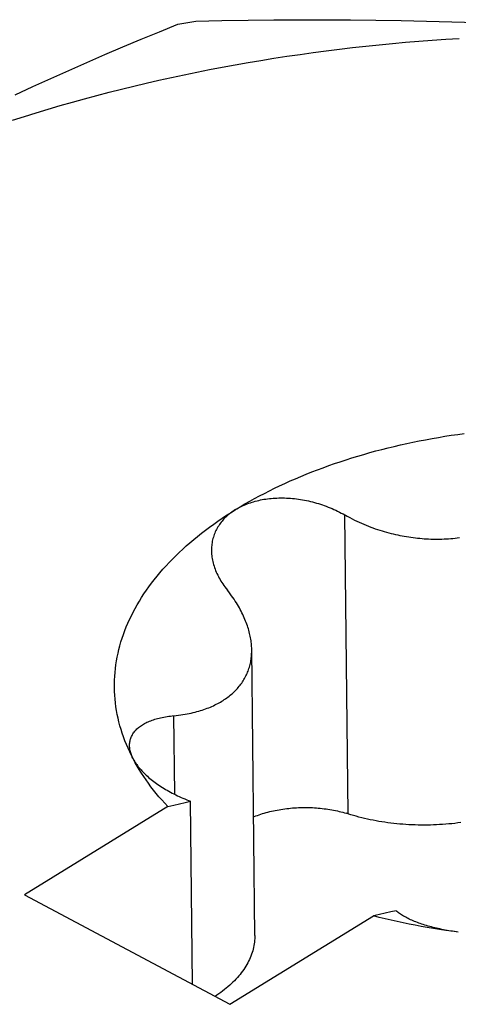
# Model space of a CAD drawing. Header units: millimetres. Extents: x 0 to 594, y 0 to 420.
# Tile 52 of 78: x 544.576 to 544.964, y 101.586 to 102.458. Entities that reach past the tile are written whole.
import ezdxf

# ---------------------------------------------------------------- set-up
doc = ezdxf.new("R2010")
doc.units = ezdxf.units.MM
doc.header["$LTSCALE"] = 32.67
doc.layers.get('0').update_dxf_attribs({"linetype": 'CONTINUOUS'})

msp = doc.modelspace()

# ---------------------------------------------------------------- linework, layer by layer
at = {"color": 7, "linetype": 'CONTINUOUS'}
for p, q in [((544.69929, 102.44692), (544.71566, 102.45354)), ((544.71566, 102.45354), (544.73135, 102.45636)), ((544.73135, 102.45636), (544.75461, 102.45684)), ((544.75461, 102.45684), (544.77766, 102.45721)), ((544.77766, 102.45721), (544.80053, 102.45746)), ((544.80053, 102.45746), (544.82327, 102.45759)), ((544.82327, 102.45759), (544.84591, 102.4576)), ((544.84591, 102.4576), (544.86847, 102.45749)), ((544.86847, 102.45749), (544.89095, 102.45725)), ((544.89095, 102.45725), (544.91339, 102.45689)), ((544.91339, 102.45689), (544.93578, 102.4564)), ((544.93578, 102.4564), (544.95814, 102.45578)), ((544.95814, 102.45578), (544.98049, 102.45502)), ((544.68304, 102.44024), (544.69929, 102.44692)), ((544.66689, 102.43348), (544.68304, 102.44024)), ((544.87025, 102.43289), (544.88196, 102.43419)), ((544.88196, 102.43419), (544.8937, 102.43541)), ((544.8937, 102.43541), (544.90545, 102.43655)), ((544.90545, 102.43655), (544.91723, 102.43761)), ((544.91723, 102.43761), (544.92903, 102.43859)), ((544.92903, 102.43859), (544.94084, 102.43949)), ((544.94084, 102.43949), (544.95267, 102.44031)), ((544.95267, 102.44031), (544.96451, 102.44105)), ((544.63485, 102.41972), (544.65084, 102.42665)), ((544.65084, 102.42665), (544.66689, 102.43348)), ((544.81213, 102.42521), (544.8237, 102.4269)), ((544.8237, 102.4269), (544.83529, 102.42852)), ((544.83529, 102.42852), (544.84692, 102.43006)), ((544.84692, 102.43006), (544.85857, 102.43151)), ((544.85857, 102.43151), (544.87025, 102.43289)), ((544.61893, 102.4127), (544.63485, 102.41972)), ((544.75487, 102.41556), (544.76625, 102.41764)), ((544.76625, 102.41764), (544.77766, 102.41965)), ((544.77766, 102.41965), (544.78911, 102.42158)), ((544.78911, 102.42158), (544.80061, 102.42343)), ((544.80061, 102.42343), (544.81213, 102.42521)), ((544.60306, 102.40558), (544.61893, 102.4127)), ((544.70981, 102.40644), (544.72101, 102.40884)), ((544.72101, 102.40884), (544.73225, 102.41115)), ((544.73225, 102.41115), (544.74354, 102.41339)), ((544.74354, 102.41339), (544.75487, 102.41556)), ((544.58722, 102.39834), (544.60306, 102.40558)), ((544.67653, 102.39881), (544.68757, 102.40143)), ((544.68757, 102.40143), (544.69867, 102.40398)), ((544.69867, 102.40398), (544.70981, 102.40644)), ((544.57142, 102.39099), (544.58722, 102.39834)), ((544.64373, 102.39051), (544.6546, 102.39335)), ((544.6546, 102.39335), (544.66554, 102.39612)), ((544.66554, 102.39612), (544.67653, 102.39881)), ((544.61144, 102.38154), (544.62214, 102.38461)), ((544.62214, 102.38461), (544.6329, 102.38759)), ((544.6329, 102.38759), (544.64373, 102.39051)), ((544.57973, 102.37193), (544.59023, 102.3752)), ((544.59023, 102.3752), (544.60081, 102.37841)), ((544.60081, 102.37841), (544.61144, 102.38154)), ((544.56929, 102.36858), (544.57973, 102.37193)), ((544.9293, 102.08458), (544.93492, 102.08566)), ((544.93492, 102.08566), (544.94057, 102.08671)), ((544.94057, 102.08671), (544.94624, 102.0877)), ((544.94624, 102.0877), (544.95194, 102.08864)), ((544.95194, 102.08864), (544.95765, 102.08954)), ((544.95765, 102.08954), (544.96339, 102.09038)), ((544.96339, 102.09038), (544.96915, 102.09118)), ((544.89083, 102.07563), (544.89622, 102.07705)), ((544.89622, 102.07705), (544.90166, 102.07842)), ((544.90166, 102.07842), (544.90712, 102.07975)), ((544.90712, 102.07975), (544.91262, 102.08102)), ((544.91262, 102.08102), (544.91815, 102.08226)), ((544.91815, 102.08226), (544.92371, 102.08344)), ((544.92371, 102.08344), (544.9293, 102.08458)), ((544.86442, 102.06786), (544.86962, 102.0695)), ((544.86962, 102.0695), (544.87486, 102.0711)), ((544.87486, 102.0711), (544.88015, 102.07266)), ((544.88015, 102.07266), (544.88547, 102.07417)), ((544.88547, 102.07417), (544.89083, 102.07563)), ((544.83907, 102.05898), (544.84405, 102.06084)), ((544.84405, 102.06084), (544.84907, 102.06266)), ((544.84907, 102.06266), (544.85414, 102.06444)), ((544.85414, 102.06444), (544.85926, 102.06617)), ((544.85926, 102.06617), (544.86442, 102.06786)), ((544.81493, 102.04906), (544.81965, 102.05112)), ((544.81965, 102.05112), (544.82443, 102.05315)), ((544.82443, 102.05315), (544.82926, 102.05514)), ((544.82926, 102.05514), (544.83414, 102.05708)), ((544.83414, 102.05708), (544.83907, 102.05898)), ((544.79657, 102.04039), (544.80107, 102.04262)), ((544.80107, 102.04262), (544.80564, 102.0448)), ((544.80564, 102.0448), (544.81025, 102.04695)), ((544.81025, 102.04695), (544.81493, 102.04906)), ((544.77913, 102.03112), (544.7834, 102.03349)), ((544.7834, 102.03349), (544.78773, 102.03583)), ((544.78773, 102.03583), (544.79212, 102.03813)), ((544.79181, 102.03282), (544.7934, 102.03307)), ((544.79212, 102.03813), (544.79657, 102.04039)), ((544.7934, 102.03307), (544.795, 102.0333)), ((544.795, 102.0333), (544.79662, 102.03349)), ((544.79662, 102.03349), (544.79826, 102.03366)), ((544.79826, 102.03366), (544.79991, 102.0338)), ((544.79991, 102.0338), (544.80158, 102.03391)), ((544.80158, 102.03391), (544.80325, 102.03399)), ((544.80325, 102.03399), (544.80494, 102.03404)), ((544.80494, 102.03404), (544.80664, 102.03406)), ((544.80664, 102.03406), (544.80835, 102.03406)), ((544.80835, 102.03406), (544.81007, 102.03403)), ((544.81007, 102.03403), (544.8118, 102.03396)), ((544.8118, 102.03396), (544.81354, 102.03387)), ((544.81354, 102.03387), (544.81528, 102.03375)), ((544.81528, 102.03375), (544.81703, 102.0336)), ((544.81703, 102.0336), (544.81879, 102.03342)), ((544.81879, 102.03342), (544.82055, 102.03321)), ((544.82055, 102.03321), (544.82232, 102.03298)), ((544.7667, 102.02379), (544.77078, 102.02627)), ((544.7667, 102.02379), (544.76789, 102.0245)), ((544.76789, 102.0245), (544.76911, 102.02519)), ((544.76911, 102.02519), (544.77036, 102.02586)), ((544.77036, 102.02586), (544.77163, 102.0265)), ((544.77078, 102.02627), (544.77493, 102.02871)), ((544.77163, 102.0265), (544.77292, 102.02712)), ((544.77292, 102.02712), (544.77424, 102.02771)), ((544.77424, 102.02771), (544.77559, 102.02828)), ((544.77493, 102.02871), (544.77913, 102.03112)), ((544.77559, 102.02828), (544.77695, 102.02883)), ((544.77695, 102.02883), (544.77834, 102.02934)), ((544.77834, 102.02934), (544.77976, 102.02984)), ((544.77976, 102.02984), (544.78119, 102.0303)), ((544.78119, 102.0303), (544.78265, 102.03074)), ((544.78265, 102.03074), (544.78413, 102.03116)), ((544.78413, 102.03116), (544.78563, 102.03154)), ((544.78563, 102.03154), (544.78714, 102.0319)), ((544.78714, 102.0319), (544.78868, 102.03224)), ((544.78868, 102.03224), (544.79024, 102.03254)), ((544.79024, 102.03254), (544.79181, 102.03282)), ((544.82232, 102.03298), (544.82409, 102.03271)), ((544.82409, 102.03271), (544.82586, 102.03242)), ((544.82586, 102.03242), (544.82763, 102.03209)), ((544.82763, 102.03209), (544.8294, 102.03174)), ((544.8294, 102.03174), (544.83117, 102.03136)), ((544.83117, 102.03136), (544.83294, 102.03095)), ((544.83294, 102.03095), (544.83471, 102.03051)), ((544.83471, 102.03051), (544.83647, 102.03005)), ((544.83647, 102.03005), (544.83823, 102.02955)), ((544.83823, 102.02955), (544.83998, 102.02903)), ((544.83998, 102.02903), (544.84173, 102.02848)), ((544.84173, 102.02848), (544.84347, 102.02791)), ((544.84347, 102.02791), (544.8452, 102.0273)), ((544.8452, 102.0273), (544.84692, 102.02667)), ((544.84692, 102.02667), (544.84863, 102.02601)), ((544.84863, 102.02601), (544.85034, 102.02533)), ((544.85034, 102.02533), (544.85202, 102.02462)), ((544.85202, 102.02462), (544.8537, 102.02389)), ((544.75103, 102.01353), (544.75485, 102.01615)), ((544.75485, 102.01615), (544.75873, 102.01873)), ((544.75727, 102.01635), (544.75637, 102.01542)), ((544.7582, 102.01726), (544.75727, 102.01635)), ((544.75915, 102.01815), (544.7582, 102.01726)), ((544.75873, 102.01873), (544.76268, 102.02127)), ((544.76014, 102.01902), (544.75915, 102.01815)), ((544.76117, 102.01987), (544.76014, 102.01902)), ((544.76221, 102.0207), (544.76117, 102.01987)), ((544.76329, 102.02151), (544.76221, 102.0207)), ((544.76268, 102.02127), (544.7667, 102.02379)), ((544.7644, 102.02229), (544.76329, 102.02151)), ((544.76554, 102.02305), (544.7644, 102.02229)), ((544.7667, 102.02379), (544.76554, 102.02305)), ((544.8537, 102.02389), (544.85536, 102.02313)), ((544.85536, 102.02313), (544.85701, 102.02234)), ((544.85701, 102.02234), (544.85864, 102.02153)), ((544.85864, 102.02153), (544.86025, 102.0207)), ((544.86025, 102.0207), (544.86185, 102.01985)), ((544.86185, 102.01985), (544.86556, 102.01778)), ((544.86556, 102.01778), (544.86768, 102.01664)), ((544.86768, 102.01664), (544.86978, 102.01555)), ((544.73999, 102.00551), (544.7436, 102.00821)), ((544.7436, 102.00821), (544.74728, 102.01089)), ((544.74728, 102.01089), (544.75103, 102.01353)), ((544.75038, 102.00728), (544.74979, 102.00618)), ((544.75101, 102.00836), (544.75038, 102.00728)), ((544.75168, 102.00942), (544.75101, 102.00836)), ((544.75238, 102.01047), (544.75168, 102.00942)), ((544.75311, 102.01149), (544.75238, 102.01047)), ((544.75387, 102.0125), (544.75311, 102.01149)), ((544.75467, 102.01349), (544.75387, 102.0125)), ((544.75551, 102.01447), (544.75467, 102.01349)), ((544.75637, 102.01542), (544.75551, 102.01447)), ((544.86978, 102.01555), (544.87188, 102.0145)), ((544.87188, 102.0145), (544.87397, 102.01349)), ((544.87397, 102.01349), (544.87604, 102.01252)), ((544.87604, 102.01252), (544.87811, 102.0116)), ((544.87811, 102.0116), (544.88016, 102.01071)), ((544.88016, 102.01071), (544.88221, 102.00986)), ((544.88221, 102.00986), (544.88425, 102.00904)), ((544.88425, 102.00904), (544.88628, 102.00826)), ((544.88628, 102.00826), (544.8883, 102.00752)), ((544.8883, 102.00752), (544.89032, 102.0068)), ((544.72958, 101.99721), (544.73297, 102)), ((544.73297, 102), (544.73645, 102.00277)), ((544.73645, 102.00277), (544.73999, 102.00551)), ((544.74698, 101.99929), (544.74664, 101.99809)), ((544.74735, 102.00047), (544.74698, 101.99929)), ((544.74777, 102.00164), (544.74735, 102.00047)), ((544.74822, 102.0028), (544.74777, 102.00164)), ((544.74871, 102.00394), (544.74822, 102.0028)), ((544.74923, 102.00507), (544.74871, 102.00394)), ((544.74979, 102.00618), (544.74923, 102.00507)), ((544.89032, 102.0068), (544.89232, 102.00612)), ((544.89232, 102.00612), (544.89433, 102.00547)), ((544.89433, 102.00547), (544.89632, 102.00484)), ((544.89632, 102.00484), (544.89831, 102.00425)), ((544.89831, 102.00425), (544.9003, 102.00368)), ((544.9003, 102.00368), (544.90228, 102.00315)), ((544.90228, 102.00315), (544.90426, 102.00263)), ((544.90426, 102.00263), (544.90623, 102.00215)), ((544.90623, 102.00215), (544.9082, 102.00169)), ((544.9082, 102.00169), (544.91017, 102.00126)), ((544.91017, 102.00126), (544.91213, 102.00085)), ((544.91213, 102.00085), (544.91409, 102.00047)), ((544.91409, 102.00047), (544.91605, 102.00011)), ((544.91605, 102.00011), (544.91802, 101.99978)), ((544.91802, 101.99978), (544.91997, 101.99947)), ((544.91997, 101.99947), (544.92193, 101.99918)), ((544.92193, 101.99918), (544.92389, 101.99892)), ((544.92389, 101.99892), (544.92585, 101.99869)), ((544.92585, 101.99869), (544.92781, 101.99847)), ((544.92781, 101.99847), (544.92976, 101.99828)), ((544.92976, 101.99828), (544.93172, 101.99811)), ((544.95714, 101.99808), (544.95908, 101.99824)), ((544.95908, 101.99824), (544.96102, 101.99843)), ((544.96102, 101.99843), (544.96295, 101.99864)), ((544.96295, 101.99864), (544.96488, 101.99887)), ((544.71982, 101.98865), (544.723, 101.99153)), ((544.723, 101.99153), (544.72625, 101.99438)), ((544.72625, 101.99438), (544.72958, 101.99721)), ((544.7454, 101.99066), (544.74533, 101.98939)), ((544.74551, 101.99193), (544.7454, 101.99066)), ((544.74566, 101.99318), (544.74551, 101.99193)), ((544.74585, 101.99443), (544.74566, 101.99318)), ((544.74607, 101.99566), (544.74585, 101.99443)), ((544.74633, 101.99688), (544.74607, 101.99566)), ((544.74664, 101.99809), (544.74633, 101.99688)), ((544.93172, 101.99811), (544.93368, 101.99797)), ((544.93368, 101.99797), (544.93564, 101.99785)), ((544.93564, 101.99785), (544.93759, 101.99775)), ((544.93759, 101.99775), (544.93955, 101.99768)), ((544.93955, 101.99768), (544.94151, 101.99763)), ((544.94151, 101.99763), (544.94347, 101.9976)), ((544.94347, 101.9976), (544.94542, 101.9976)), ((544.94542, 101.9976), (544.94738, 101.99762)), ((544.94738, 101.99762), (544.94933, 101.99766)), ((544.94933, 101.99766), (544.95129, 101.99773)), ((544.95129, 101.99773), (544.95324, 101.99782)), ((544.95324, 101.99782), (544.95519, 101.99794)), ((544.95519, 101.99794), (544.95714, 101.99808)), ((544.71074, 101.97986), (544.71369, 101.98281)), ((544.71369, 101.98281), (544.71672, 101.98575)), ((544.71672, 101.98575), (544.71982, 101.98865)), ((544.74533, 101.98939), (544.7453, 101.98811)), ((544.7453, 101.98811), (544.7453, 101.98726)), ((544.7453, 101.98726), (544.7453, 101.98682)), ((544.7453, 101.98682), (544.74535, 101.98552)), ((544.74535, 101.98552), (544.74544, 101.98422)), ((544.74544, 101.98422), (544.74556, 101.98291)), ((544.74556, 101.98291), (544.74573, 101.9816)), ((544.74573, 101.9816), (544.74593, 101.98028)), ((544.70235, 101.97085), (544.70507, 101.97387)), ((544.70507, 101.97387), (544.70786, 101.97688)), ((544.70786, 101.97688), (544.71074, 101.97986)), ((544.74593, 101.98028), (544.74618, 101.97896)), ((544.74618, 101.97896), (544.74646, 101.97763)), ((544.74646, 101.97763), (544.74679, 101.97631)), ((544.74679, 101.97631), (544.74715, 101.97498)), ((544.74715, 101.97498), (544.74755, 101.97365)), ((544.74755, 101.97365), (544.748, 101.97232)), ((544.748, 101.97232), (544.74848, 101.97099)), ((544.69466, 101.96163), (544.69715, 101.96473)), ((544.69715, 101.96473), (544.69971, 101.9678)), ((544.69971, 101.9678), (544.70235, 101.97085)), ((544.74848, 101.97099), (544.749, 101.96966)), ((544.749, 101.96966), (544.74956, 101.96833)), ((544.74956, 101.96833), (544.75016, 101.96701)), ((544.75016, 101.96701), (544.7508, 101.96569)), ((544.7508, 101.96569), (544.75147, 101.96438)), ((544.75147, 101.96438), (544.75219, 101.96307)), ((544.68771, 101.95224), (544.68995, 101.95539)), ((544.68995, 101.95539), (544.69226, 101.95852)), ((544.69226, 101.95852), (544.69466, 101.96163)), ((544.75219, 101.96307), (544.75294, 101.96176)), ((544.75294, 101.96176), (544.75373, 101.96046)), ((544.75373, 101.96046), (544.75455, 101.95917)), ((544.75455, 101.95917), (544.75541, 101.95789)), ((544.75541, 101.95789), (544.75631, 101.95662)), ((544.75631, 101.95662), (544.75725, 101.95535)), ((544.75725, 101.95535), (544.75953, 101.95241)), ((544.68149, 101.94267), (544.68348, 101.94588)), ((544.68348, 101.94588), (544.68555, 101.94907)), ((544.68555, 101.94907), (544.68771, 101.95224)), ((544.76079, 101.95075), (544.75953, 101.95241)), ((544.762, 101.9491), (544.76079, 101.95075)), ((544.76316, 101.94748), (544.762, 101.9491)), ((544.76426, 101.94587), (544.76316, 101.94748)), ((544.76533, 101.94428), (544.76426, 101.94587)), ((544.67776, 101.93622), (544.67958, 101.93945)), ((544.67958, 101.93945), (544.68149, 101.94267)), ((544.76634, 101.94272), (544.76533, 101.94428)), ((544.76732, 101.94116), (544.76634, 101.94272)), ((544.76825, 101.93963), (544.76732, 101.94116)), ((544.76914, 101.93811), (544.76825, 101.93963)), ((544.77, 101.9366), (544.76914, 101.93811)), ((544.6728, 101.92643), (544.67437, 101.9297)), ((544.67437, 101.9297), (544.67602, 101.93297)), ((544.67602, 101.93297), (544.67776, 101.93622)), ((544.77081, 101.93511), (544.77, 101.9366)), ((544.77159, 101.93364), (544.77081, 101.93511)), ((544.77233, 101.93217), (544.77159, 101.93364)), ((544.77304, 101.93072), (544.77233, 101.93217)), ((544.77371, 101.92929), (544.77304, 101.93072)), ((544.77435, 101.92786), (544.77371, 101.92929)), ((544.66861, 101.91652), (544.66992, 101.91983)), ((544.66992, 101.91983), (544.67132, 101.92314)), ((544.67132, 101.92314), (544.6728, 101.92643)), ((544.77496, 101.92645), (544.77435, 101.92786)), ((544.77554, 101.92504), (544.77496, 101.92645)), ((544.77608, 101.92365), (544.77554, 101.92504)), ((544.77659, 101.92226), (544.77608, 101.92365)), ((544.77708, 101.92089), (544.77659, 101.92226)), ((544.77753, 101.91952), (544.77708, 101.92089)), ((544.66624, 101.90986), (544.66738, 101.9132)), ((544.66738, 101.9132), (544.66861, 101.91652)), ((544.77796, 101.91817), (544.77753, 101.91952)), ((544.77835, 101.91682), (544.77796, 101.91817)), ((544.77872, 101.91548), (544.77835, 101.91682)), ((544.77906, 101.91414), (544.77872, 101.91548)), ((544.77937, 101.91282), (544.77906, 101.91414)), ((544.77965, 101.9115), (544.77937, 101.91282)), ((544.77991, 101.91018), (544.77965, 101.9115)), ((544.66335, 101.89982), (544.66423, 101.90317)), ((544.66423, 101.90317), (544.66519, 101.90652)), ((544.66519, 101.90652), (544.66624, 101.90986)), ((544.78013, 101.90888), (544.77991, 101.91018)), ((544.78033, 101.90758), (544.78013, 101.90888)), ((544.78051, 101.90629), (544.78033, 101.90758)), ((544.78065, 101.905), (544.78051, 101.90629)), ((544.78077, 101.90372), (544.78065, 101.905)), ((544.78086, 101.90245), (544.78077, 101.90372)), ((544.78092, 101.90118), (544.78086, 101.90245)), ((544.66186, 101.89309), (544.66256, 101.89645)), ((544.66256, 101.89645), (544.66335, 101.89982)), ((544.78058, 101.8925), (544.78071, 101.89372)), ((544.78071, 101.89372), (544.78082, 101.89494)), ((544.78082, 101.89494), (544.78089, 101.89618)), ((544.78089, 101.89618), (544.78094, 101.89742)), ((544.78095, 101.89992), (544.78092, 101.90118)), ((544.78094, 101.89742), (544.78096, 101.89867)), ((544.78363, 101.6464), (544.78095, 101.89992)), ((544.78096, 101.89867), (544.78096, 101.89958)), ((544.66028, 101.88295), (544.66072, 101.88633)), ((544.66072, 101.88633), (544.66124, 101.88971)), ((544.66124, 101.88971), (544.66186, 101.89309)), ((544.77886, 101.88419), (544.77919, 101.88535)), ((544.77919, 101.88535), (544.77949, 101.88652)), ((544.77949, 101.88652), (544.77977, 101.8877)), ((544.77977, 101.8877), (544.78001, 101.88888)), ((544.78001, 101.88888), (544.78023, 101.89008)), ((544.78023, 101.89008), (544.78042, 101.89128)), ((544.78042, 101.89128), (544.78058, 101.8925)), ((544.65949, 101.87279), (544.65967, 101.87618)), ((544.65967, 101.87618), (544.65993, 101.87957)), ((544.65993, 101.87957), (544.66028, 101.88295)), ((544.77522, 101.8753), (544.77577, 101.87637)), ((544.77577, 101.87637), (544.7763, 101.87745)), ((544.7763, 101.87745), (544.7768, 101.87854)), ((544.7768, 101.87854), (544.77726, 101.87965)), ((544.77726, 101.87965), (544.77771, 101.88077)), ((544.77771, 101.88077), (544.77812, 101.8819)), ((544.77812, 101.8819), (544.77851, 101.88304)), ((544.77851, 101.88304), (544.77886, 101.88419)), ((544.65941, 101.8694), (544.65949, 101.87279)), ((544.65941, 101.86602), (544.65941, 101.8694)), ((544.76987, 101.86724), (544.77063, 101.86819)), ((544.77063, 101.86819), (544.77136, 101.86917)), ((544.77136, 101.86917), (544.77207, 101.87015)), ((544.77207, 101.87015), (544.77275, 101.87115)), ((544.77275, 101.87115), (544.77341, 101.87217)), ((544.77341, 101.87217), (544.77404, 101.8732)), ((544.77404, 101.8732), (544.77465, 101.87424)), ((544.77465, 101.87424), (544.77522, 101.8753)), ((544.6595, 101.86263), (544.65941, 101.86602)), ((544.65968, 101.85924), (544.6595, 101.86263)), ((544.65995, 101.85586), (544.65968, 101.85924)), ((544.76094, 101.8585), (544.76194, 101.85931)), ((544.76194, 101.85931), (544.76291, 101.86013)), ((544.76291, 101.86013), (544.76387, 101.86096)), ((544.76387, 101.86096), (544.7648, 101.86181)), ((544.7648, 101.86181), (544.7657, 101.86268)), ((544.7657, 101.86268), (544.76658, 101.86356)), ((544.76658, 101.86356), (544.76744, 101.86446)), ((544.76744, 101.86446), (544.76827, 101.86537)), ((544.76827, 101.86537), (544.76908, 101.86629)), ((544.76908, 101.86629), (544.76987, 101.86724)), ((544.66031, 101.85248), (544.65995, 101.85586)), ((544.66075, 101.84911), (544.66031, 101.85248)), ((544.7457, 101.84947), (544.74703, 101.85007)), ((544.74703, 101.85007), (544.74833, 101.85069)), ((544.74833, 101.85069), (544.7496, 101.85132)), ((544.7496, 101.85132), (544.75084, 101.85197)), ((544.75084, 101.85197), (544.75206, 101.85263)), ((544.75206, 101.85263), (544.75326, 101.85331)), ((544.75326, 101.85331), (544.75443, 101.85401)), ((544.75443, 101.85401), (544.75557, 101.85472)), ((544.75557, 101.85472), (544.75669, 101.85544)), ((544.75669, 101.85544), (544.75779, 101.85618)), ((544.75779, 101.85618), (544.75886, 101.85694)), ((544.75886, 101.85694), (544.75991, 101.85771)), ((544.75991, 101.85771), (544.76094, 101.8585)), ((544.66129, 101.84574), (544.66075, 101.84911)), ((544.66191, 101.84237), (544.66129, 101.84574)), ((544.66262, 101.83901), (544.66191, 101.84237)), ((544.71045, 101.84108), (544.71408, 101.84144)), ((544.71408, 101.84144), (544.71612, 101.84167)), ((544.71612, 101.84167), (544.7181, 101.84193)), ((544.7181, 101.84193), (544.72004, 101.84221)), ((544.72004, 101.84221), (544.72193, 101.84252)), ((544.72193, 101.84252), (544.72378, 101.84285)), ((544.72378, 101.84285), (544.72559, 101.8432)), ((544.72559, 101.8432), (544.72735, 101.84357)), ((544.72735, 101.84357), (544.72907, 101.84396)), ((544.72907, 101.84396), (544.73075, 101.84437)), ((544.73075, 101.84437), (544.7324, 101.8448)), ((544.7324, 101.8448), (544.73401, 101.84525)), ((544.73401, 101.84525), (544.73558, 101.84572)), ((544.73558, 101.84572), (544.73712, 101.8462)), ((544.73712, 101.8462), (544.73863, 101.84671)), ((544.73863, 101.84671), (544.7401, 101.84723)), ((544.7401, 101.84723), (544.74155, 101.84776)), ((544.74155, 101.84776), (544.74296, 101.84831)), ((544.74296, 101.84831), (544.74434, 101.84888)), ((544.74434, 101.84888), (544.7457, 101.84947)), ((544.66341, 101.83566), (544.66262, 101.83901)), ((544.6643, 101.83232), (544.66341, 101.83566)), ((544.68247, 101.832), (544.68334, 101.8326)), ((544.68334, 101.8326), (544.68424, 101.83318)), ((544.68424, 101.83318), (544.68517, 101.83375)), ((544.68517, 101.83375), (544.68614, 101.83429)), ((544.68614, 101.83429), (544.68714, 101.83482)), ((544.68714, 101.83482), (544.68818, 101.83534)), ((544.68818, 101.83534), (544.68925, 101.83583)), ((544.68925, 101.83583), (544.69035, 101.83631)), ((544.69035, 101.83631), (544.69149, 101.83676)), ((544.69149, 101.83676), (544.69266, 101.8372)), ((544.69266, 101.8372), (544.69386, 101.83762)), ((544.69386, 101.83762), (544.69509, 101.83802)), ((544.69509, 101.83802), (544.69634, 101.8384)), ((544.69634, 101.8384), (544.69763, 101.83876)), ((544.69763, 101.83876), (544.69895, 101.8391)), ((544.69895, 101.8391), (544.7003, 101.83942)), ((544.7003, 101.83942), (544.70167, 101.83972)), ((544.70167, 101.83972), (544.70307, 101.84)), ((544.70307, 101.84), (544.7045, 101.84026)), ((544.7045, 101.84026), (544.70595, 101.8405)), ((544.70595, 101.8405), (544.70742, 101.84071)), ((544.70742, 101.84071), (544.70892, 101.84091)), ((544.70892, 101.84091), (544.71045, 101.84108)), ((544.66527, 101.82898), (544.6643, 101.83232)), ((544.66633, 101.82566), (544.66527, 101.82898)), ((544.66747, 101.82234), (544.66633, 101.82566)), ((544.67495, 101.82369), (544.67537, 101.82445)), ((544.67537, 101.82445), (544.67583, 101.82521)), ((544.67583, 101.82521), (544.67633, 101.82595)), ((544.67633, 101.82595), (544.67686, 101.82668)), ((544.67686, 101.82668), (544.67743, 101.82739)), ((544.67743, 101.82739), (544.67804, 101.8281)), ((544.67804, 101.8281), (544.67869, 101.82878)), ((544.67869, 101.82878), (544.67937, 101.82946)), ((544.67937, 101.82946), (544.6801, 101.83012)), ((544.6801, 101.83012), (544.68085, 101.83076)), ((544.68085, 101.83076), (544.68164, 101.83139)), ((544.68164, 101.83139), (544.68247, 101.832)), ((544.6687, 101.81903), (544.66747, 101.82234)), ((544.67002, 101.81574), (544.6687, 101.81903)), ((544.67143, 101.81246), (544.67002, 101.81574)), ((544.67281, 101.8147), (544.67282, 101.81545)), ((544.67282, 101.81545), (544.67286, 101.81632)), ((544.67286, 101.81632), (544.67294, 101.81717)), ((544.67294, 101.81717), (544.67306, 101.81802)), ((544.67306, 101.81802), (544.67321, 101.81886)), ((544.67321, 101.81886), (544.67341, 101.81969)), ((544.67341, 101.81969), (544.67364, 101.82051)), ((544.67364, 101.82051), (544.67391, 101.82132)), ((544.67391, 101.82132), (544.67422, 101.82212)), ((544.67422, 101.82212), (544.67456, 101.82291)), ((544.67456, 101.82291), (544.67495, 101.82369)), ((544.67292, 101.80919), (544.67143, 101.81246)), ((544.67281, 101.81458), (544.67281, 101.8147)), ((544.67285, 101.8137), (544.67281, 101.81458)), ((544.67292, 101.81281), (544.67285, 101.8137)), ((544.67303, 101.81192), (544.67292, 101.81281)), ((544.67449, 101.80594), (544.67292, 101.80919)), ((544.67317, 101.81102), (544.67303, 101.81192)), ((544.67335, 101.81011), (544.67317, 101.81102)), ((544.67358, 101.8092), (544.67335, 101.81011)), ((544.67383, 101.80828), (544.67358, 101.8092)), ((544.67413, 101.80736), (544.67383, 101.80828)), ((544.67446, 101.80644), (544.67413, 101.80736)), ((544.67483, 101.80551), (544.67446, 101.80644)), ((544.67615, 101.8027), (544.67449, 101.80594)), ((544.67523, 101.80457), (544.67483, 101.80551)), ((544.67567, 101.80364), (544.67523, 101.80457)), ((544.67783, 101.79959), (544.67615, 101.8027)), ((544.67667, 101.80175), (544.67722, 101.8008)), ((544.67722, 101.8008), (544.67781, 101.79985)), ((544.67781, 101.79985), (544.67844, 101.7989)), ((544.67959, 101.7965), (544.67783, 101.79959)), ((544.67844, 101.7989), (544.6791, 101.79794)), ((544.6791, 101.79794), (544.67979, 101.79699)), ((544.68142, 101.79343), (544.67959, 101.7965)), ((544.67979, 101.79699), (544.68052, 101.79604)), ((544.68052, 101.79604), (544.68129, 101.79508)), ((544.68129, 101.79508), (544.68208, 101.79413)), ((544.68333, 101.79037), (544.68142, 101.79343)), ((544.68208, 101.79413), (544.68292, 101.79318)), ((544.68292, 101.79318), (544.68379, 101.79223)), ((544.68532, 101.78733), (544.68333, 101.79037)), ((544.68379, 101.79223), (544.68469, 101.79129)), ((544.68469, 101.79129), (544.68562, 101.79034)), ((544.68562, 101.79034), (544.68659, 101.7894)), ((544.68659, 101.7894), (544.68758, 101.78846)), ((544.68738, 101.78431), (544.68532, 101.78733)), ((544.68953, 101.7813), (544.68738, 101.78431)), ((544.68758, 101.78846), (544.68862, 101.78753)), ((544.68862, 101.78753), (544.68968, 101.7866)), ((544.69174, 101.77831), (544.68953, 101.7813)), ((544.68968, 101.7866), (544.69077, 101.78568)), ((544.69077, 101.78568), (544.6919, 101.78476)), ((544.6919, 101.78476), (544.69305, 101.78385)), ((544.69305, 101.78385), (544.69423, 101.78294)), ((544.69423, 101.78294), (544.69545, 101.78204)), ((544.69545, 101.78204), (544.69669, 101.78114)), ((544.69669, 101.78114), (544.69796, 101.78026)), ((544.69796, 101.78026), (544.69926, 101.77938)), ((544.69403, 101.77534), (544.69174, 101.77831)), ((544.6964, 101.77239), (544.69403, 101.77534)), ((544.69884, 101.76947), (544.6964, 101.77239)), ((544.69926, 101.77938), (544.70059, 101.77851)), ((544.70059, 101.77851), (544.70194, 101.77765)), ((544.70194, 101.77765), (544.70332, 101.7768)), ((544.70332, 101.7768), (544.70473, 101.77595)), ((544.70473, 101.77595), (544.70616, 101.77512)), ((544.70616, 101.77512), (544.70761, 101.7743)), ((544.70761, 101.7743), (544.70909, 101.77349)), ((544.70909, 101.77349), (544.7106, 101.77269)), ((544.7106, 101.77269), (544.71212, 101.77191)), ((544.71212, 101.77191), (544.71367, 101.77113)), ((544.70136, 101.76656), (544.69884, 101.76947)), ((544.70394, 101.76367), (544.70136, 101.76656)), ((544.7066, 101.76081), (544.70394, 101.76367)), ((544.71191, 101.76195), (544.71703, 101.76311)), ((544.71367, 101.77113), (544.71523, 101.77037)), ((544.71523, 101.77037), (544.71682, 101.76963)), ((544.71682, 101.76963), (544.71843, 101.76889)), ((544.71703, 101.76311), (544.72197, 101.76428)), ((544.71843, 101.76889), (544.72006, 101.76817)), ((544.72006, 101.76817), (544.7217, 101.76747)), ((544.7217, 101.76747), (544.72336, 101.76678)), ((544.72197, 101.76428), (544.72673, 101.76545)), ((544.72336, 101.76678), (544.72504, 101.76611)), ((544.72504, 101.76611), (544.72673, 101.76545)), ((544.72845, 101.60331), (544.72673, 101.76545)), ((544.7066, 101.76081), (544.57964, 101.68253)), ((544.7066, 101.76081), (544.71191, 101.76195)), ((544.78897, 101.75398), (544.79051, 101.75447)), ((544.79051, 101.75447), (544.79208, 101.75493)), ((544.79208, 101.75493), (544.79366, 101.75538)), ((544.79366, 101.75538), (544.79525, 101.75581)), ((544.79525, 101.75581), (544.79687, 101.75622)), ((544.79687, 101.75622), (544.7985, 101.75661)), ((544.7985, 101.75661), (544.80014, 101.75697)), ((544.80014, 101.75697), (544.80179, 101.75732)), ((544.80179, 101.75732), (544.80346, 101.75764)), ((544.80346, 101.75764), (544.80514, 101.75795)), ((544.80514, 101.75795), (544.80683, 101.75823)), ((544.80683, 101.75823), (544.80853, 101.75849)), ((544.80853, 101.75849), (544.81024, 101.75873)), ((544.81024, 101.75873), (544.81196, 101.75894)), ((544.81196, 101.75894), (544.81368, 101.75914)), ((544.81368, 101.75914), (544.81542, 101.75931)), ((544.81542, 101.75931), (544.81715, 101.75946)), ((544.81715, 101.75946), (544.8189, 101.75959)), ((544.8189, 101.75959), (544.82064, 101.7597)), ((544.82064, 101.7597), (544.8224, 101.75978)), ((544.8224, 101.75978), (544.82415, 101.75985)), ((544.82415, 101.75985), (544.8259, 101.75989)), ((544.8259, 101.75989), (544.82766, 101.7599)), ((544.82766, 101.7599), (544.82941, 101.7599)), ((544.82941, 101.7599), (544.83116, 101.75987)), ((544.83116, 101.75987), (544.83292, 101.75982)), ((544.83292, 101.75982), (544.83466, 101.75975)), ((544.83466, 101.75975), (544.83641, 101.75966)), ((544.83641, 101.75966), (544.83815, 101.75954)), ((544.83815, 101.75954), (544.83989, 101.7594)), ((544.83989, 101.7594), (544.84161, 101.75924)), ((544.84161, 101.75924), (544.84334, 101.75906)), ((544.84334, 101.75906), (544.84505, 101.75885)), ((544.84505, 101.75885), (544.84675, 101.75863)), ((544.84675, 101.75863), (544.84845, 101.75838)), ((544.84845, 101.75838), (544.85013, 101.75811)), ((544.85013, 101.75811), (544.85181, 101.75782)), ((544.85181, 101.75782), (544.85347, 101.75751)), ((544.85347, 101.75751), (544.85512, 101.75717)), ((544.85512, 101.75717), (544.85675, 101.75682)), ((544.85675, 101.75682), (544.85837, 101.75644)), ((544.85837, 101.75644), (544.85998, 101.75605)), ((544.85998, 101.75605), (544.86156, 101.75563)), ((544.86156, 101.75563), (544.86313, 101.75519)), ((544.86313, 101.75519), (544.86469, 101.75474)), ((544.8686, 101.75352), (544.86469, 101.75474)), ((544.78252, 101.75165), (544.78298, 101.75184)), ((544.78298, 101.75184), (544.78445, 101.7524)), ((544.78445, 101.7524), (544.78594, 101.75295)), ((544.78594, 101.75295), (544.78744, 101.75347)), ((544.78744, 101.75347), (544.78897, 101.75398)), ((544.871, 101.75281), (544.8686, 101.75352)), ((544.87342, 101.75212), (544.871, 101.75281)), ((544.87587, 101.75146), (544.87342, 101.75212)), ((544.87834, 101.75083), (544.87587, 101.75146)), ((544.88083, 101.75023), (544.87834, 101.75083)), ((544.88334, 101.74966), (544.88083, 101.75023)), ((544.88587, 101.74911), (544.88334, 101.74966)), ((544.88842, 101.74859), (544.88587, 101.74911)), ((544.89099, 101.7481), (544.88842, 101.74859)), ((544.89358, 101.74764), (544.89099, 101.7481)), ((544.89618, 101.74721), (544.89358, 101.74764)), ((544.89879, 101.74681), (544.89618, 101.74721)), ((544.90142, 101.74644), (544.89879, 101.74681)), ((544.90406, 101.74609), (544.90142, 101.74644)), ((544.90672, 101.74578), (544.90406, 101.74609)), ((544.90938, 101.7455), (544.90672, 101.74578)), ((544.91206, 101.74525), (544.90938, 101.7455)), ((544.95802, 101.74557), (544.95534, 101.7453)), ((544.9607, 101.74586), (544.95802, 101.74557)), ((544.96336, 101.74618), (544.9607, 101.74586)), ((544.96602, 101.74653), (544.96336, 101.74618)), ((544.91474, 101.74502), (544.91206, 101.74525)), ((544.91743, 101.74483), (544.91474, 101.74502)), ((544.92013, 101.74467), (544.91743, 101.74483)), ((544.92283, 101.74453), (544.92013, 101.74467)), ((544.92554, 101.74443), (544.92283, 101.74453)), ((544.92825, 101.74436), (544.92554, 101.74443)), ((544.93097, 101.74432), (544.92825, 101.74436)), ((544.93368, 101.74431), (544.93097, 101.74432)), ((544.9364, 101.74432), (544.93368, 101.74431)), ((544.93911, 101.74437), (544.9364, 101.74432)), ((544.94183, 101.74445), (544.93911, 101.74437)), ((544.94454, 101.74456), (544.94183, 101.74445)), ((544.94725, 101.7447), (544.94454, 101.74456)), ((544.94995, 101.74487), (544.94725, 101.7447)), ((544.95265, 101.74507), (544.94995, 101.74487)), ((544.95534, 101.7453), (544.95265, 101.74507)), ((544.57964, 101.68253), (544.76171, 101.5856)), ((544.90405, 101.66735), (544.89911, 101.66618)), ((544.90881, 101.66852), (544.90405, 101.66735)), ((544.9095, 101.66791), (544.90881, 101.66852)), ((544.91022, 101.66731), (544.9095, 101.66791)), ((544.91098, 101.66671), (544.91022, 101.66731)), ((544.76171, 101.5856), (544.88868, 101.66388)), ((544.89399, 101.66502), (544.88868, 101.66388)), ((544.89386, 101.66257), (544.88868, 101.66388)), ((544.89907, 101.6613), (544.89386, 101.66257)), ((544.89911, 101.66618), (544.89399, 101.66502)), ((544.90432, 101.66008), (544.89907, 101.6613)), ((544.9096, 101.6589), (544.90432, 101.66008)), ((544.9149, 101.65776), (544.9096, 101.6589)), ((544.91178, 101.66611), (544.91098, 101.66671)), ((544.91261, 101.66552), (544.91178, 101.66611)), ((544.91347, 101.66494), (544.91261, 101.66552)), ((544.91437, 101.66436), (544.91347, 101.66494)), ((544.9153, 101.66379), (544.91437, 101.66436)), ((544.91627, 101.66323), (544.9153, 101.66379)), ((544.91726, 101.66267), (544.91627, 101.66323)), ((544.91829, 101.66213), (544.91726, 101.66267)), ((544.91935, 101.66158), (544.91829, 101.66213)), ((544.92044, 101.66105), (544.91935, 101.66158)), ((544.92156, 101.66053), (544.92044, 101.66105)), ((544.92271, 101.66001), (544.92156, 101.66053)), ((544.92388, 101.6595), (544.92271, 101.66001)), ((544.92509, 101.659), (544.92388, 101.6595)), ((544.92632, 101.65851), (544.92509, 101.659)), ((544.92757, 101.65802), (544.92632, 101.65851)), ((544.92024, 101.65667), (544.9149, 101.65776)), ((544.9256, 101.65562), (544.92024, 101.65667)), ((544.93099, 101.65462), (544.9256, 101.65562)), ((544.92886, 101.65755), (544.92757, 101.65802)), ((544.93016, 101.65709), (544.92886, 101.65755)), ((544.9315, 101.65663), (544.93016, 101.65709)), ((544.93641, 101.65366), (544.93099, 101.65462)), ((544.93285, 101.65619), (544.9315, 101.65663)), ((544.93423, 101.65575), (544.93285, 101.65619)), ((544.93563, 101.65533), (544.93423, 101.65575)), ((544.93705, 101.65491), (544.93563, 101.65533)), ((544.94185, 101.65275), (544.93641, 101.65366)), ((544.93849, 101.65451), (544.93705, 101.65491)), ((544.93996, 101.65411), (544.93849, 101.65451)), ((544.94144, 101.65373), (544.93996, 101.65411)), ((544.94294, 101.65336), (544.94144, 101.65373)), ((544.94731, 101.65188), (544.94185, 101.65275)), ((544.94446, 101.653), (544.94294, 101.65336)), ((544.946, 101.65265), (544.94446, 101.653)), ((544.94755, 101.65231), (544.946, 101.65265)), ((544.9528, 101.65106), (544.94731, 101.65188)), ((544.94912, 101.65198), (544.94755, 101.65231)), ((544.9507, 101.65166), (544.94912, 101.65198)), ((544.9523, 101.65136), (544.9507, 101.65166)), ((544.95391, 101.65106), (544.9523, 101.65136)), ((544.95831, 101.65028), (544.9528, 101.65106)), ((544.95554, 101.65078), (544.95391, 101.65106)), ((544.95717, 101.65051), (544.95554, 101.65078)), ((544.95882, 101.65025), (544.95717, 101.65051)), ((544.96383, 101.64955), (544.95831, 101.65028)), ((544.96048, 101.65001), (544.95882, 101.65025)), ((544.96215, 101.64977), (544.96048, 101.65001)), ((544.78334, 101.64068), (544.78313, 101.63913)), ((544.78349, 101.64224), (544.78334, 101.64068)), ((544.78359, 101.6438), (544.78349, 101.64224)), ((544.78363, 101.64536), (544.78359, 101.6438)), ((544.78363, 101.6464), (544.78363, 101.64536)), ((544.78179, 101.63294), (544.78132, 101.6314)), ((544.7822, 101.63448), (544.78179, 101.63294)), ((544.78257, 101.63603), (544.7822, 101.63448)), ((544.78288, 101.63758), (544.78257, 101.63603)), ((544.78313, 101.63913), (544.78288, 101.63758)), ((544.77821, 101.6238), (544.77743, 101.62231)), ((544.77894, 101.62531), (544.77821, 101.6238)), ((544.77961, 101.62682), (544.77894, 101.62531)), ((544.78023, 101.62834), (544.77961, 101.62682)), ((544.7808, 101.62987), (544.78023, 101.62834)), ((544.78132, 101.6314), (544.7808, 101.62987)), ((544.7728, 101.61496), (544.77173, 101.61352)), ((544.77383, 101.6164), (544.7728, 101.61496)), ((544.7748, 101.61787), (544.77383, 101.6164)), ((544.77573, 101.61934), (544.7748, 101.61787)), ((544.77661, 101.62082), (544.77573, 101.61934)), ((544.77743, 101.62231), (544.77661, 101.62082)), ((544.76563, 101.60652), (544.76428, 101.60516)), ((544.76695, 101.60789), (544.76563, 101.60652)), ((544.76821, 101.60928), (544.76695, 101.60789)), ((544.76943, 101.61068), (544.76821, 101.60928)), ((544.7706, 101.61209), (544.76943, 101.61068)), ((544.77173, 101.61352), (544.7706, 101.61209)), ((544.75519, 101.59735), (544.75352, 101.5961)), ((544.75681, 101.5986), (544.75519, 101.59735)), ((544.75839, 101.59988), (544.75681, 101.5986)), ((544.75993, 101.60118), (544.75839, 101.59988)), ((544.76142, 101.60249), (544.75993, 101.60118)), ((544.76287, 101.60382), (544.76142, 101.60249)), ((544.76428, 101.60516), (544.76287, 101.60382)), ((544.75006, 101.59368), (544.74849, 101.59264)), ((544.75181, 101.59488), (544.75006, 101.59368)), ((544.75352, 101.5961), (544.75181, 101.59488))]:
    msp.add_line(p, q, dxfattribs=at)
at = {"color": 9, "linetype": 'CONTINUOUS'}
for p, q in [((544.86622, 101.75426), (544.86343, 102.01897)), ((544.71273, 101.7716), (544.71199, 101.84123))]:
    msp.add_line(p, q, dxfattribs=at)

doc.saveas('drawing.dxf')
